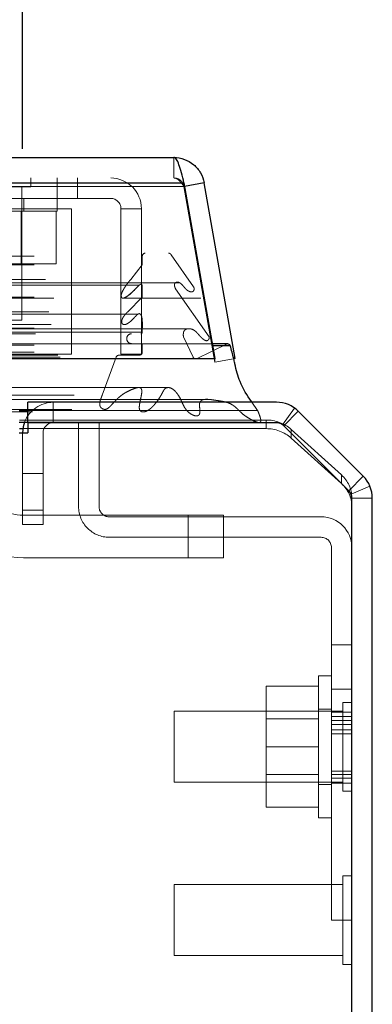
# Model space of a CAD drawing. Header units: inches. Extents: x 0.2 to 10.8, y 0.2 to 8.2.
# Tile 29 of 176: x 4.8678 to 4.9298, y 1.8898 to 2.063. Entities that reach past the tile are written whole.
import ezdxf

# ---------------------------------------------------------------- set-up
doc = ezdxf.new("R2010")
doc.units = ezdxf.units.IN
doc.header["$MEASUREMENT"] = 0
doc.linetypes.add('HIDDEN', pattern=[0.07500000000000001, 0.05, -0.025])
doc.layers.add('DIMENSIONS', color=140, linetype='Continuous')
doc.styles.add('SLDTEXTSTYLE0', font='TXT', dxfattribs={"width": 0.7})
doc.dimstyles.new('SLDDIMSTYLE0', dxfattribs={"dimtxt": 0.0849609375, "dimasz": 0.13, "dimexe": 0, "dimexo": 0.0625, "dimgap": 0.021240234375, "dimtad": 0, "dimtih": 1, "dimtoh": 1, "dimlfac": 20, "dimrnd": 1e-09, "dimzin": 12, "dimdsep": 46, "dimtxsty": 'SLDTEXTSTYLE0', "dimsah": 1, "dimcen": 0.09, "dimadec": 0, "dimazin": 3, "dimtfac": 1, "dimtofl": 0, "dimtmove": 0, "dimatfit": 3, "dimfxl": 0, "dimfrac": 2, "dimtolj": 1, "dimtzin": 12, "dimarcsym": 0})

# ---------------------------------------------------------------- blocks, each defined once
blk = doc.blocks.new('_D_28')
at = {"layer": 'DIMENSIONS'}
for p, q in [((3.191375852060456, 2.040345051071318), (3.191375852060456, 2.369046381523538)), ((4.868275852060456, 2.040345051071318), (4.868275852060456, 2.369046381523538)), ((3.191375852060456, 2.244046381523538), (3.735353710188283, 2.244046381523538)), ((3.850485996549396, 2.244046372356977), (3.821955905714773, 2.244046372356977)), ((3.821955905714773, 2.244046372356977), (3.821955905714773, 2.109015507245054)), ((4.173634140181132, 2.244046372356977), (4.202164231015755, 2.244046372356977)), ((4.202164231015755, 2.244046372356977), (4.202164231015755, 2.109015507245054)), ((4.868275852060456, 2.244046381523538), (4.288766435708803, 2.244046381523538)), ((3.821955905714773, 2.109015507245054), (3.850485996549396, 2.109015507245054)), ((4.202164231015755, 2.109015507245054), (4.173634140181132, 2.109015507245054))]:
    blk.add_line(p, q, dxfattribs=at)
for points in [[(3.191375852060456, 2.244046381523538), (3.321375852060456, 2.224046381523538), (3.321375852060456, 2.264046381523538)], [(4.868275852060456, 2.244046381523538), (4.738275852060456, 2.264046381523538), (4.738275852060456, 2.224046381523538)]]:
    blk.add_solid(points, dxfattribs=at)
at = {"layer": 'DIMENSIONS', "char_height": 0.08333333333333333, "attachment_point": 1, "style": 'SLDTEXTSTYLE0'}
for s, insert in [('33.54', (3.850485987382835, 2.370488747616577)), ('851.9', (3.850485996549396, 2.216437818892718))]:
    blk.add_mtext(s, dxfattribs=dict(at, insert=insert))

msp = doc.modelspace()

# ---------------------------------------------------------------- linework, layer by layer
at = {"color": 7, "linetype": 'Continuous', "lineweight": 25}
for p, q in [((3.164732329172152, 2.038801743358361), (4.894911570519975, 2.038801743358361)), ((3.162965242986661, 2.034339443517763), (4.896678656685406, 2.034339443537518)), ((4.896678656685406, 2.034339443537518), (4.902129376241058, 2.003426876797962)), ((4.90022953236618, 2.034339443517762), (4.896785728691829, 2.033732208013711)), ((4.905680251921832, 2.003426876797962), (4.90022953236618, 2.034339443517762)), ((4.904373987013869, 2.006012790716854), (4.90167340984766, 2.006012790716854)), ((4.90172732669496, 2.005707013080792), (4.904834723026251, 2.005707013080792)), ((3.157514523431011, 2.003426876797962), (4.902129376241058, 2.003426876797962)), ((4.902129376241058, 2.003426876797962), (4.902129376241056, 2.003382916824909)), ((4.869175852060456, 1.99214505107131), (4.869175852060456, 1.99574505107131)), ((4.912980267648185, 1.99574505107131), (4.869175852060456, 1.99574505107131)), ((4.867680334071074, 1.994315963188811), (4.869175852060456, 1.994315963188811)), ((4.928244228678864, 1.982717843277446), (4.916798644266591, 1.994163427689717)), ((4.867680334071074, 1.992254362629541), (4.869175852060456, 1.992254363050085)), ((4.869180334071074, 1.99214505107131), (4.869175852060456, 1.99214505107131)), ((4.869180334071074, 1.99214505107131), (4.869180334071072, 1.99034505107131)), ((4.912982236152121, 1.99214505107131), (4.869180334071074, 1.99214505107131)), ((4.867680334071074, 1.99034505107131), (4.869180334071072, 1.99034505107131)), ((4.867725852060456, 1.991105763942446), (4.868329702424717, 1.991105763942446)), ((4.925699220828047, 1.980172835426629), (4.914253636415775, 1.9916184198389)), ((4.926225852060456, 1.39934505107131), (4.926225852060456, 1.978901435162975)), ((4.929825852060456, 1.39934505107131), (4.929825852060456, 1.978899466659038))]:
    msp.add_line(p, q, dxfattribs=at)
at = {"color": 7, "linetype": 'HIDDEN', "lineweight": 18}
for p, q in [((4.894911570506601, 2.035201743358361), (4.894911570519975, 2.038801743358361)), ((4.896678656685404, 2.034339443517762), (3.16296524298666, 2.034339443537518)), ((3.16296524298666, 2.033714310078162), (4.896678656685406, 2.033714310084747)), ((4.896678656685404, 2.033714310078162), (3.16296524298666, 2.033714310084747)), ((3.164732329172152, 2.035201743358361), (4.894911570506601, 2.035201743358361)), ((4.854067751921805, 2.033639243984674), (4.869692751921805, 2.033639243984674)), ((4.868130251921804, 2.010201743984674), (4.868130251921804, 2.033639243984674)), ((4.869692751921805, 2.033639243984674), (4.869692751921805, 2.035201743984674)), ((4.87438025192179, 2.031601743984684), (4.87438025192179, 2.035201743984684)), ((4.877930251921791, 2.031601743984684), (4.877930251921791, 2.035201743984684)), ((4.896678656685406, 2.034339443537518), (4.896678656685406, 2.033714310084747)), ((4.896678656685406, 2.033714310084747), (4.902129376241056, 2.002801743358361)), ((4.896785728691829, 2.033732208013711), (4.896684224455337, 2.033714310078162)), ((4.902134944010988, 2.002801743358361), (4.896684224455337, 2.033714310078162)), ((4.877930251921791, 2.031601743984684), (4.850963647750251, 2.031601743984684)), ((4.868505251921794, 2.029351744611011), (4.868505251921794, 2.03160174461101)), ((4.874380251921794, 2.029351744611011), (4.874380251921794, 2.03160174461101)), ((4.883780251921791, 2.031601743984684), (4.877930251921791, 2.031601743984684)), ((4.849380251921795, 2.029351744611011), (4.874380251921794, 2.029351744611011)), ((4.876863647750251, 2.029801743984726), (4.850963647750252, 2.029801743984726)), ((4.868029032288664, 2.029351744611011), (4.868029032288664, 2.020101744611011)), ((4.874177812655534, 2.02935174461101), (4.874177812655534, 2.020101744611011)), ((4.876863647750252, 2.004201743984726), (4.876863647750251, 2.029801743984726)), ((4.889180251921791, 2.029801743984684), (4.885580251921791, 2.029801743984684)), ((4.88558025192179, 2.004201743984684), (4.885580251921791, 2.029801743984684)), ((4.88918025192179, 2.004201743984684), (4.889180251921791, 2.029801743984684)), ((3.165231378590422, 2.021709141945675), (4.894412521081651, 2.021709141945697)), ((3.165669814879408, 2.021968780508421), (4.893974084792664, 2.021968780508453)), ((3.170300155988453, 2.021468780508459), (4.889343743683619, 2.021468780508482)), ((3.170300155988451, 2.021468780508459), (4.889343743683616, 2.021468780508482)), ((4.889343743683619, 2.021468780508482), (4.889343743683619, 2.019949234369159)), ((4.898375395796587, 2.016049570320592), (4.894412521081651, 2.021709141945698)), ((3.170300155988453, 2.019949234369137), (4.889343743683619, 2.019949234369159)), ((4.855731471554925, 2.020101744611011), (4.868029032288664, 2.020101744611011)), ((4.868029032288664, 2.020101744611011), (4.874177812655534, 2.020101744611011)), ((4.889343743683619, 2.019949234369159), (4.887324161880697, 2.01736428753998)), ((4.895954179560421, 2.016750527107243), (3.16368902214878, 2.016750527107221)), ((3.170300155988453, 2.016328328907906), (4.889343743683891, 2.016328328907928)), ((4.888784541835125, 2.016332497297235), (3.170851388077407, 2.016332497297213)), ((3.172319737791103, 2.017364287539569), (4.887324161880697, 2.017364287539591)), ((4.888792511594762, 2.016332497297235), (4.888784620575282, 2.016332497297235)), ((4.889343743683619, 2.016328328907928), (4.889343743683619, 2.01426132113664)), ((4.895954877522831, 2.016750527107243), (4.895954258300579, 2.016750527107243)), ((3.161268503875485, 2.016049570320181), (4.898375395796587, 2.016049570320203)), ((3.161735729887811, 2.015174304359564), (4.897902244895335, 2.015174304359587)), ((3.164449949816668, 2.015698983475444), (4.895193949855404, 2.015698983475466)), ((4.901113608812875, 2.007244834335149), (4.895193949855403, 2.015698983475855)), ((4.897902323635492, 2.015174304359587), (4.897908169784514, 2.015174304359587)), ((3.170300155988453, 2.014261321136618), (4.889343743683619, 2.01426132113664)), ((3.17375908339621, 2.014070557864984), (4.885879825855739, 2.014070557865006)), ((4.885879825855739, 2.014070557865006), (4.899658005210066, 2.014070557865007)), ((4.889343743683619, 2.01426132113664), (4.886766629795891, 2.011666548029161)), ((4.888600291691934, 2.011261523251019), (3.171043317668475, 2.011261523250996)), ((3.172877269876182, 2.011666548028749), (4.886766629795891, 2.011666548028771)), ((3.172877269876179, 2.011666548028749), (4.886766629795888, 2.011666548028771)), ((4.888620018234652, 2.011261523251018), (4.888600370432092, 2.011261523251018)), ((3.173303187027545, 2.009427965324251), (4.886338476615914, 2.009427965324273)), ((4.855630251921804, 2.010201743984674), (4.868130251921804, 2.010201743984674)), ((4.886338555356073, 2.009427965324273), (4.886344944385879, 2.009427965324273)), ((4.897521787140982, 2.008685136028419), (3.162121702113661, 2.008685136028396)), ((3.170300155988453, 2.008758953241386), (4.889343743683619, 2.008758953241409)), ((3.170300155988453, 2.008055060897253), (4.889343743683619, 2.008055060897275)), ((3.170550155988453, 2.007805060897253), (4.889093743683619, 2.007805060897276)), ((3.201869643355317, 2.008055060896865), (4.889343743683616, 2.008055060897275)), ((4.889343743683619, 2.008758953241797), (4.889343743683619, 2.008055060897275)), ((4.897522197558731, 2.008685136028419), (4.897521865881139, 2.008685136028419)), ((3.155489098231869, 2.00596218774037), (4.904154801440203, 2.005962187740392)), ((3.155489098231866, 2.00596218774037), (4.904154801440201, 2.005962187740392)), ((4.90167340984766, 2.006012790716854), (3.157970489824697, 2.006012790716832)), ((3.158530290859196, 2.007244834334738), (4.901113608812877, 2.00724483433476)), ((3.159321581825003, 2.006675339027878), (4.900321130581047, 2.006675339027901)), ((3.163058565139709, 2.007263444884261), (4.896585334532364, 2.007263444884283)), ((3.170550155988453, 2.006055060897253), (4.889093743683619, 2.006055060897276)), ((4.898285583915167, 2.003652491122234), (4.896585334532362, 2.007263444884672)), ((4.904154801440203, 2.005962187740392), (4.898863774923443, 2.003381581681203)), ((4.900321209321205, 2.006675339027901), (4.900322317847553, 2.006675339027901)), ((3.157916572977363, 2.005707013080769), (4.90172732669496, 2.005707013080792)), ((3.170300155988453, 2.005805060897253), (4.889343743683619, 2.005805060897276)), ((3.170300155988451, 2.005805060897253), (4.889343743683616, 2.005805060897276)), ((3.170300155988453, 2.004560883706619), (4.889343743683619, 2.004560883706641)), ((3.170300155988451, 2.004560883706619), (4.889343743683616, 2.004560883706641)), ((4.876863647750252, 2.004201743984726), (3.182813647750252, 2.004201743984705)), ((4.88558025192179, 2.004201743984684), (4.88918025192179, 2.004201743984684)), ((4.889343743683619, 2.005805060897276), (4.889343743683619, 2.004560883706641)), ((3.157514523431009, 2.002801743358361), (4.902129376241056, 2.002801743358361)), ((3.160780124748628, 2.003381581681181), (4.898863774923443, 2.003381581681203)), ((3.160905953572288, 2.003365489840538), (4.898737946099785, 2.00336548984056)), ((3.161358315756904, 2.003652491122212), (4.898285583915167, 2.003652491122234)), ((3.161358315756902, 2.003652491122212), (4.898285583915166, 2.003652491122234)), ((3.170800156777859, 2.004055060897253), (4.888843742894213, 2.004055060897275)), ((3.170800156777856, 2.004055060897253), (4.888843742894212, 2.004055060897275)), ((3.174448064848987, 2.004012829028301), (4.885195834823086, 2.004012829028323)), ((3.174448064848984, 2.004012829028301), (4.885195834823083, 2.004012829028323)), ((3.174911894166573, 2.003684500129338), (4.884732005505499, 2.00368450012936)), ((3.174911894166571, 2.003684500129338), (4.884732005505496, 2.00368450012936)), ((4.884732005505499, 2.003684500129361), (4.882277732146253, 1.996969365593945)), ((4.888843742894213, 2.004055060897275), (4.885195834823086, 2.004012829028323)), ((4.902129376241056, 2.003382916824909), (4.902129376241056, 2.002801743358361)), ((4.905680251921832, 2.003426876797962), (4.902134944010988, 2.002801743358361)), ((3.17736616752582, 1.996969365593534), (4.882277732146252, 1.996969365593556)), ((4.873675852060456, 1.99214505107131), (4.873675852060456, 1.99574505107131)), ((4.909636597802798, 1.994315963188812), (4.908623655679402, 1.99574505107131)), ((3.170027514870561, 1.994058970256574), (4.889616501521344, 1.994058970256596)), ((3.176928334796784, 1.994493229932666), (4.882701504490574, 1.994493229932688)), ((4.869175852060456, 1.994315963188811), (4.909636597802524, 1.994315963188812)), ((4.889616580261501, 1.994058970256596), (4.88961732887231, 1.994058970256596)), ((4.914032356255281, 1.991805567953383), (4.916136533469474, 1.994726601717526)), ((4.91425305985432, 1.991617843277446), (4.916798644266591, 1.994163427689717)), ((4.867725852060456, 1.992627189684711), (4.911137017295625, 1.992627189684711)), ((4.869175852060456, 1.992254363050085), (4.909531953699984, 1.992254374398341)), ((4.878125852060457, 1.97739505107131), (4.878125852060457, 1.99214505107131)), ((4.881725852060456, 1.97739505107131), (4.881725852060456, 1.99214505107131)), ((4.909539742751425, 1.992254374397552), (4.909548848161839, 1.992254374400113)), ((4.911137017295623, 1.991105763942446), (4.911137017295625, 1.992627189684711)), ((4.868275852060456, 1.99034505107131), (4.868275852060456, 1.97424505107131)), ((4.868329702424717, 1.991105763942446), (4.911137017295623, 1.991105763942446)), ((4.871875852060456, 1.97424505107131), (4.871875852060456, 1.99034505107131)), ((4.914179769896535, 1.991687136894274), (4.91425305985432, 1.991617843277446)), ((4.925698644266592, 1.980172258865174), (4.91425305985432, 1.991617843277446)), ((4.915556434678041, 1.990968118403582), (4.915556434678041, 1.989446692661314)), ((4.915556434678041, 1.990968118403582), (4.924395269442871, 1.982957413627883)), ((4.924395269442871, 1.981435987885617), (4.915556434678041, 1.989446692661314)), ((4.868275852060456, 1.98324505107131), (4.871875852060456, 1.98324505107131)), ((4.924395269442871, 1.981435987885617), (4.924395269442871, 1.982957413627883)), ((4.925698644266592, 1.980172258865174), (4.928244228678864, 1.982717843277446)), ((4.926088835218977, 1.979588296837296), (4.929414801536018, 1.98096595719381)), ((4.926225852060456, 1.978952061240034), (4.926225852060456, 1.978901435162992)), ((4.926225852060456, 1.978899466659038), (4.929825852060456, 1.978899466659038)), ((4.871875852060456, 1.97674505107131), (4.868275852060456, 1.97674505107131)), ((4.868275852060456, 1.97674505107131), (4.871875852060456, 1.97674505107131)), ((4.871875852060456, 1.97674505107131), (4.868275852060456, 1.97674505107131)), ((4.868275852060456, 1.97674505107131), (4.871875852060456, 1.97674505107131)), ((4.871875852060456, 1.97674505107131), (4.868275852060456, 1.97674505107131)), ((4.868275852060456, 1.97674505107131), (4.871875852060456, 1.97674505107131)), ((4.871875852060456, 1.97674505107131), (4.868275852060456, 1.97674505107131)), ((4.868275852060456, 1.97674505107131), (4.871875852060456, 1.97674505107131)), ((4.868436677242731, 1.975868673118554), (4.897394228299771, 1.975868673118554)), ((4.920825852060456, 1.97559505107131), (4.883525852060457, 1.97559505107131)), ((4.897394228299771, 1.975868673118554), (4.897394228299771, 1.968368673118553)), ((4.897394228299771, 1.975868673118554), (4.897394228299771, 1.968368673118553)), ((4.897394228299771, 1.975868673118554), (4.897394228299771, 1.968368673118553)), ((4.897394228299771, 1.975868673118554), (4.903644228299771, 1.975868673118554)), ((4.897394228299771, 1.975868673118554), (4.897394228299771, 1.968368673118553)), ((4.897394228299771, 1.975868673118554), (4.897394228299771, 1.968368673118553)), ((4.897394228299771, 1.975868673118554), (4.897394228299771, 1.968368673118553)), ((4.903644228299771, 1.975868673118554), (4.903644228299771, 1.968368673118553)), ((4.868275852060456, 1.97424505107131), (4.871875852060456, 1.97424505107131)), ((4.920825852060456, 1.97199505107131), (4.883525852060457, 1.97199505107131)), ((4.922625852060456, 1.93742005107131), (4.922625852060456, 1.97019505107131)), ((4.897394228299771, 1.968368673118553), (4.868436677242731, 1.968368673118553)), ((4.903644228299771, 1.968368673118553), (4.897394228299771, 1.968368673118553)), ((4.926225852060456, 1.95308255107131), (4.922625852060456, 1.95308255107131)), ((4.920375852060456, 1.92264505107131), (4.920375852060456, 1.94764505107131)), ((4.922625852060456, 1.94764505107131), (4.920375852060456, 1.94764505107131)), ((4.920375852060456, 1.94579505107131), (4.911125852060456, 1.94579505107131)), ((4.911125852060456, 1.94579505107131), (4.911125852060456, 1.93514505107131)), ((4.926225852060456, 1.94527005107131), (4.922625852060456, 1.94527005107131)), ((4.926225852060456, 1.94527005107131), (4.922625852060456, 1.94527005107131)), ((4.926225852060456, 1.94527005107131), (4.922625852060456, 1.94527005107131)), ((4.926225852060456, 1.94527005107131), (4.922625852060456, 1.94527005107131)), ((4.926225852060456, 1.94527005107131), (4.922625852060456, 1.94527005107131)), ((4.926225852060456, 1.94527005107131), (4.922625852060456, 1.94527005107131)), ((4.926225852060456, 1.94527005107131), (4.922625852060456, 1.94527005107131)), ((4.926225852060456, 1.94527005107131), (4.922625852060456, 1.94527005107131)), ((4.926225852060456, 1.94527005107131), (4.922625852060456, 1.94527005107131)), ((4.926225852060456, 1.94527005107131), (4.922625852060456, 1.94527005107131)), ((4.926225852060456, 1.94527005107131), (4.922625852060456, 1.94527005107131)), ((4.926225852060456, 1.94527005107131), (4.922625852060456, 1.94527005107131)), ((4.926225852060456, 1.94527005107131), (4.922625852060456, 1.94527005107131)), ((4.926225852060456, 1.94527005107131), (4.922625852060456, 1.94527005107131)), ((4.926225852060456, 1.94527005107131), (4.922625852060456, 1.94527005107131)), ((4.926225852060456, 1.94527005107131), (4.922625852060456, 1.94527005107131)), ((4.922625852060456, 1.94177005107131), (4.920375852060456, 1.94177005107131)), ((4.924663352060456, 1.94295755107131), (4.924663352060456, 1.93514505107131)), ((4.926225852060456, 1.94295755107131), (4.924663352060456, 1.94295755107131)), ((4.894975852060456, 1.94139505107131), (4.894975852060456, 1.93514505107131)), ((4.924663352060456, 1.94139505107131), (4.894975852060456, 1.94139505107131)), ((4.920375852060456, 1.94004255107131), (4.911125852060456, 1.94004255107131)), ((4.926225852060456, 1.941217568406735), (4.922625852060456, 1.941217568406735)), ((4.926225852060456, 1.940446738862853), (4.922625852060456, 1.940446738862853)), ((4.926225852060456, 1.939766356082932), (4.922625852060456, 1.939766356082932)), ((4.926225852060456, 1.939074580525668), (4.922625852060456, 1.939074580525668)), ((4.926225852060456, 1.938104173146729), (4.922625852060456, 1.938104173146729)), ((4.926225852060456, 1.938104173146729), (4.922625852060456, 1.938104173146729)), ((4.922625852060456, 1.93742005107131), (4.926225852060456, 1.93742005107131)), ((4.922625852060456, 1.93742005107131), (4.922625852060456, 1.90464505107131)), ((4.894975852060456, 1.93514505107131), (4.894975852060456, 1.92889505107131)), ((4.920375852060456, 1.93514505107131), (4.911125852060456, 1.93514505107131)), ((4.911125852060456, 1.93514505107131), (4.911125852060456, 1.92449505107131)), ((4.924663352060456, 1.93514505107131), (4.924663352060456, 1.92733255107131)), ((4.911125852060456, 1.93024755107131), (4.920375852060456, 1.93024755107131)), ((4.926225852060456, 1.93083092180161), (4.922625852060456, 1.93083092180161)), ((4.926225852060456, 1.930273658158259), (4.922625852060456, 1.930273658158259)), ((4.922625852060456, 1.929620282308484), (4.926225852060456, 1.929620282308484)), ((4.894975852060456, 1.92889505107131), (4.924663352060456, 1.92889505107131)), ((4.920375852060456, 1.92852005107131), (4.922625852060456, 1.92852005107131)), ((4.922625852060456, 1.928716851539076), (4.926225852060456, 1.928716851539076)), ((4.924663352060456, 1.92733255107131), (4.926225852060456, 1.92733255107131)), ((4.920375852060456, 1.92449505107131), (4.911125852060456, 1.92449505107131)), ((4.920375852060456, 1.92264505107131), (4.922625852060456, 1.92264505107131)), ((4.924663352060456, 1.91245755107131), (4.924663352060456, 1.90464505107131)), ((4.926225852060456, 1.91245755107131), (4.924663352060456, 1.91245755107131)), ((4.894975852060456, 1.91089505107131), (4.894975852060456, 1.90464505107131)), ((4.924663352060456, 1.91089505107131), (4.894975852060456, 1.91089505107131)), ((4.894975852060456, 1.90464505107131), (4.894975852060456, 1.89839505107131)), ((4.926225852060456, 1.90464505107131), (4.922625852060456, 1.90464505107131)), ((4.924663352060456, 1.90464505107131), (4.924663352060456, 1.89683255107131)), ((4.894975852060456, 1.89839505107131), (4.924663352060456, 1.89839505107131)), ((4.924663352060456, 1.89683255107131), (4.926225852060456, 1.89683255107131))]:
    msp.add_line(p, q, dxfattribs=at)
at = {"color": 7, "linetype": 'HIDDEN', "lineweight": 18, "flags": 128}
for points in [[(4.893973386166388, 1.998330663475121), (4.043737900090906, 1.998330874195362), (3.165675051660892, 1.998330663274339)], [(4.888711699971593, 1.998341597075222), (4.043737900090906, 1.998341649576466), (3.170932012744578, 1.998341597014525)], [(4.901493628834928, 1.996206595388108), (3.993261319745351, 1.996206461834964), (3.158146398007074, 1.996206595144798)], [(4.901492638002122, 1.996206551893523), (4.100998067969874, 1.996204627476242), (3.158147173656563, 1.996206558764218)], [(3.176943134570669, 1.994493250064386), (4.015903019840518, 1.994493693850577), (4.882716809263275, 1.994493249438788)], [(3.161072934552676, 1.993388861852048), (4.015896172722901, 1.99338839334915), (4.898576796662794, 1.993388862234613)]]:
    msp.add_lwpolyline(points, dxfattribs=at)
at = {"color": 7, "linetype": 'Continuous', "lineweight": 25, "flags": 128}
msp.add_lwpolyline([(4.868625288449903, 1.992256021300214), (4.868379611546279, 1.991398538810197), (4.868275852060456, 1.99034505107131)], dxfattribs=at)
at = {"color": 7, "linetype": 'HIDDEN', "lineweight": 18}
for centre, radius, start, end in [((4.883780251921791, 2.029801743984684), 0.005399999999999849, 0, 90), ((4.883780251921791, 2.029801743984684), 0.001800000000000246, 0, 90), ((4.889843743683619, 2.021468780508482), 0.0004999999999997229, 90, 180), ((4.893974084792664, 2.021468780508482), 0.0005000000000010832, 28.73262472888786, 90), ((4.887468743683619, 2.006930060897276), 0.0008750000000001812, 90, 270.0000000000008), ((4.889093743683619, 2.008055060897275), 0.0002500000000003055, 270.0000000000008, 0), ((4.889093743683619, 2.005805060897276), 0.0002500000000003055, 0, 90), ((4.904373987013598, 2.005512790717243), 0.0005000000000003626, 89.9999999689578, 115.9999999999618), ((4.888837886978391, 2.004560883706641), 0.0005058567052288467, 270.6632841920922, 0), ((4.885201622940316, 2.003512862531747), 0.0005000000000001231, 90.66328419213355, 159.9234572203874), ((4.898737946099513, 2.003865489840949), 0.0005000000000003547, 205.2138142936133, 284.5756249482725), ((4.873675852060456, 1.99034505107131), 0.005400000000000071, 90, 159.2749754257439), ((4.873675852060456, 1.99034505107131), 0.001800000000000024, 90, 180), ((4.911185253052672, 1.986039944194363), 0.00658742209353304, 48.42768291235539, 90.41954651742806), ((4.912980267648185, 1.99034505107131), 0.001800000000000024, 67.443476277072, 90), ((4.911185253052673, 1.984518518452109), 0.006587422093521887, 48.42768291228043, 90.41954651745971), ((4.920812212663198, 1.978898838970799), 0.005413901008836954, 0.5632649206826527, 48.56076874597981), ((4.868436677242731, 1.983368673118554), 0.00749999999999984, 202.0193813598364, 270.0000000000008), ((4.920812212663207, 1.977377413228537), 0.005413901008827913, 0.5632649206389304, 48.56076874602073), ((4.868436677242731, 1.983368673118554), 0.01500000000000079, 202.0193813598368, 270.0000000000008), ((4.883525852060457, 1.97739505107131), 0.005400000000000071, 180, 270.0000000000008), ((4.883525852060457, 1.97739505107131), 0.001800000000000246, 180, 270.0000000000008), ((4.920825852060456, 1.97019505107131), 0.005399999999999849, 0, 90), ((4.920825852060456, 1.97019505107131), 0.001800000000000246, 0, 90)]:
    msp.add_arc(centre, radius, start, end, dxfattribs=at)
at = {"color": 7, "linetype": 'Continuous', "lineweight": 25}
for centre, radius, start, end in [((4.904373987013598, 2.005512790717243), 0.0004999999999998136, 22.85776038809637, 89.9999999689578), ((4.912980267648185, 1.99034505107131), 0.005400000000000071, 45.00000000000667, 90), ((4.912982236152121, 1.990347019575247), 0.001798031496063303, 45, 90), ((4.924425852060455, 1.978899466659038), 0.005400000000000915, 0, 44.999999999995), ((4.924427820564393, 1.978901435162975), 0.001798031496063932, 0, 44.99999999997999)]:
    msp.add_arc(centre, radius, start, end, dxfattribs=at)
for points, knots in [([(4.896678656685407, 2.034339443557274), (4.896531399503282, 2.034958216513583), (4.896384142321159, 2.035557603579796), (4.896089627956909, 2.036645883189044), (4.895942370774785, 2.037134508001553), (4.895647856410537, 2.037942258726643), (4.895500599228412, 2.038261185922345), (4.895206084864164, 2.038690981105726), (4.895058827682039, 2.038801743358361), (4.894911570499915, 2.038801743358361)], [0, 0, 0, 0, 0.25, 0.25, 0.5, 0.5, 0.75, 0.75, 1, 1, 1, 1]), ([(4.894911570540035, 2.038801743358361), (4.895539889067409, 2.038801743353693), (4.896168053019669, 2.038690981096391), (4.897348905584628, 2.038261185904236), (4.897901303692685, 2.03794225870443), (4.898863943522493, 2.037134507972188), (4.89927394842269, 2.036645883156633), (4.899902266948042, 2.035557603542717), (4.900120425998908, 2.034958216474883), (4.900229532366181, 2.034339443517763)], [0, 0, 0, 0, 0.25, 0.25, 0.5, 0.5, 0.75, 0.75, 1, 1, 1, 1]), ([(4.908623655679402, 1.99574505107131), (4.908593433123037, 1.995787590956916), (4.907812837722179, 1.996886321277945), (4.906580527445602, 1.998960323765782), (4.905806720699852, 2.001434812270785), (4.905589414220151, 2.002850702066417), (4.905298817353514, 2.003924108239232), (4.905030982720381, 2.004953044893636), (4.904834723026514, 2.005707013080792)], [0, 0, 0, 0, 0.01582695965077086, 0.4087824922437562, 0.7013418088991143, 0.7114501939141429, 0.7885609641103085, 1, 1, 1, 1])]:
    msp.add_open_spline(points, degree=3, knots=knots, dxfattribs=at)
at = {"color": 7, "linetype": 'HIDDEN', "lineweight": 18}
for points, knots in [([(4.894911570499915, 2.035201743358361), (4.894953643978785, 2.035200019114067), (4.895037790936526, 2.035196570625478), (4.895164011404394, 2.035168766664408), (4.895290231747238, 2.035124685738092), (4.895416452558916, 2.035063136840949), (4.895542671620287, 2.034985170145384), (4.895668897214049, 2.034891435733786), (4.895826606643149, 2.034755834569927), (4.896016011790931, 2.034564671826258), (4.896236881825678, 2.034306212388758), (4.896457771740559, 2.034020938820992), (4.896605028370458, 2.033816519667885), (4.896678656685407, 2.033714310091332)], [0, 0, 0, 0, 0.07144899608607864, 0.1428979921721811, 0.2143469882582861, 0.2857959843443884, 0.3572449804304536, 0.4286939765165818, 0.5001429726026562, 0.6251072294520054, 0.7500714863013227, 0.8750357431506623, 1, 1, 1, 1]), ([(4.896684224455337, 2.033714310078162), (4.89667213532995, 2.033772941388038), (4.896647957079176, 2.033890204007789), (4.896589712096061, 2.034060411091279), (4.896516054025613, 2.03422429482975), (4.896426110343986, 2.034379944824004), (4.896321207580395, 2.034525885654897), (4.896202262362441, 2.034660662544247), (4.89603763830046, 2.03481339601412), (4.89581613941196, 2.034968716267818), (4.895530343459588, 2.035101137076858), (4.895225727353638, 2.035185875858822), (4.895016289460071, 2.035196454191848), (4.894911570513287, 2.035201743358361)], [0, 0, 0, 0, 0.07144899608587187, 0.1428979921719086, 0.214346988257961, 0.2857959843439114, 0.3572449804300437, 0.428693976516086, 0.5001429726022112, 0.6251072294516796, 0.7500714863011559, 0.8750357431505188, 1, 1, 1, 1]), ([(4.88732416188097, 2.017364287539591), (4.887264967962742, 2.01730069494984), (4.887146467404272, 2.017173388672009), (4.886975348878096, 2.016967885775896), (4.886808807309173, 2.016755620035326), (4.886647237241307, 2.016538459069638), (4.886490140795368, 2.016319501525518), (4.886337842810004, 2.016096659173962), (4.886190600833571, 2.015867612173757), (4.886031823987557, 2.015604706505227), (4.885875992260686, 2.015320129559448), (4.885744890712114, 2.015025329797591), (4.885661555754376, 2.014770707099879), (4.88562318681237, 2.014559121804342), (4.885634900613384, 2.014385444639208), (4.885675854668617, 2.014236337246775), (4.885752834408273, 2.014122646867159), (4.885869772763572, 2.014060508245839), (4.886013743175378, 2.014063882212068), (4.886158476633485, 2.014111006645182), (4.886404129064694, 2.014218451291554), (4.886772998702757, 2.014460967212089), (4.887285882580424, 2.014884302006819), (4.887774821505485, 2.015333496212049), (4.888214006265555, 2.0157649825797), (4.888532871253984, 2.016081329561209), (4.888774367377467, 2.016333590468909), (4.888943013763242, 2.016461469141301), (4.889068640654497, 2.01652494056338), (4.889177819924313, 2.016519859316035), (4.889255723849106, 2.016457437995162), (4.889310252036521, 2.016392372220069), (4.889334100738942, 2.016346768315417), (4.889343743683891, 2.016328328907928)], [0, 0, 0, 0, 0.03128962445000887, 0.0626388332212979, 0.09399002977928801, 0.125251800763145, 0.1563441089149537, 0.1873161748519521, 0.2182554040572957, 0.2492251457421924, 0.2907698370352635, 0.3255556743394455, 0.3533724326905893, 0.3741592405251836, 0.389516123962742, 0.4048457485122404, 0.4200318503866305, 0.436355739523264, 0.4579399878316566, 0.4789056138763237, 0.4992258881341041, 0.5663369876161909, 0.6499042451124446, 0.7496387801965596, 0.8123354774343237, 0.8749457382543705, 0.914879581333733, 0.9375160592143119, 0.9563103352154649, 0.971067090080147, 0.9834351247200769, 0.9933021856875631, 1, 1, 1, 1]), ([(4.888792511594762, 2.016319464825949), (4.888722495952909, 2.016263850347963), (4.888643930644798, 2.016201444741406), (4.888516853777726, 2.016061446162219), (4.887778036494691, 2.015345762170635), (4.887014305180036, 2.014449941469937), (4.886164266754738, 2.014119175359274), (4.886093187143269, 2.014091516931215)], [0, 0, 0, 0, 0.07617454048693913, 0.08547627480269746, 0.1568258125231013, 0.9294943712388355, 1, 1, 1, 1]), ([(4.895193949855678, 2.015698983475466), (4.895163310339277, 2.01576981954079), (4.895107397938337, 2.015899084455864), (4.895040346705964, 2.016082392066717), (4.895000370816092, 2.016232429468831), (4.894971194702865, 2.016378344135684), (4.895007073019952, 2.01655359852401), (4.895120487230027, 2.016728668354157), (4.895295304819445, 2.01685711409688), (4.895512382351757, 2.016911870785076), (4.895716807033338, 2.016875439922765), (4.895887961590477, 2.016795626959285), (4.89602873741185, 2.016702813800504), (4.896141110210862, 2.016614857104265), (4.896291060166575, 2.016480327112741), (4.896480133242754, 2.016277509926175), (4.896718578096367, 2.016001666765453), (4.896922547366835, 2.015751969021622), (4.897132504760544, 2.01553970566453), (4.897369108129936, 2.015364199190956), (4.897653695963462, 2.01522232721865), (4.897962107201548, 2.01514835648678), (4.898209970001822, 2.015190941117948), (4.898357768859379, 2.015332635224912), (4.898414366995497, 2.015436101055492), (4.898449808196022, 2.015555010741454), (4.898463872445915, 2.01568328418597), (4.89845654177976, 2.015813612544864), (4.898429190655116, 2.015941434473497), (4.898393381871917, 2.016013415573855), (4.898375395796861, 2.016049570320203)], [0, 0, 0, 0, 0.03553125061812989, 0.06483906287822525, 0.08804888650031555, 0.1035037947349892, 0.1281658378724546, 0.1604145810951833, 0.2020166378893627, 0.2491996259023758, 0.2900851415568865, 0.3262651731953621, 0.3574294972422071, 0.3829550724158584, 0.4025100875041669, 0.4637012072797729, 0.525104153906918, 0.5856696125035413, 0.628615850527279, 0.6819784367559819, 0.7451102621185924, 0.8081071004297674, 0.8717449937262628, 0.8899833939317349, 0.9079898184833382, 0.9261390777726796, 0.9444837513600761, 0.9629211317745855, 0.9813759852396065, 1, 1, 1, 1]), ([(4.886766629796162, 2.011666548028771), (4.886657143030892, 2.011553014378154), (4.886453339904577, 2.011341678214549), (4.886188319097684, 2.011013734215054), (4.885980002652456, 2.010720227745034), (4.885829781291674, 2.010448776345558), (4.885735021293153, 2.010183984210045), (4.885701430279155, 2.009934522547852), (4.885727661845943, 2.009699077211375), (4.885823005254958, 2.009546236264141), (4.885939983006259, 2.00946707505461), (4.886091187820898, 2.009412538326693), (4.886292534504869, 2.009404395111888), (4.886535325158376, 2.009483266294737), (4.886804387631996, 2.009627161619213), (4.887102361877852, 2.009830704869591), (4.88742370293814, 2.010111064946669), (4.887782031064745, 2.010467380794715), (4.888127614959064, 2.010851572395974), (4.888434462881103, 2.011148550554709), (4.888637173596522, 2.01129542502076), (4.888783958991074, 2.011346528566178), (4.88891686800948, 2.011325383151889), (4.889046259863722, 2.011232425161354), (4.889144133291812, 2.011066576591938), (4.889213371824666, 2.010878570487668), (4.889264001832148, 2.010695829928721), (4.889290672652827, 2.01054513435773), (4.889302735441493, 2.010441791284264), (4.889308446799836, 2.010387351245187), (4.889311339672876, 2.010358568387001), (4.889312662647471, 2.010345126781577), (4.889313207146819, 2.010339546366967), (4.889313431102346, 2.01033725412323), (4.88931360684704, 2.010335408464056), (4.889314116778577, 2.010330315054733), (4.889314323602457, 2.010337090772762), (4.889314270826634, 2.010333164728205), (4.889314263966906, 2.010332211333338), (4.889314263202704, 2.010332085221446), (4.889314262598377, 2.01033196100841), (4.889314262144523, 2.010331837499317), (4.889314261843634, 2.010331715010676), (4.889314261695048, 2.010331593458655), (4.889314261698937, 2.010331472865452), (4.889314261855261, 2.010331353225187), (4.889314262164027, 2.010331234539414), (4.889314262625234, 2.01033111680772), (4.88931426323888, 2.010331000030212), (4.88931426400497, 2.010330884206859), (4.889314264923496, 2.010330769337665), (4.889314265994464, 2.01033065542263), (4.889314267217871, 2.010330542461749), (4.889314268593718, 2.010330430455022), (4.889314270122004, 2.010330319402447), (4.889314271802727, 2.010330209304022), (4.889314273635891, 2.010330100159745), (4.889314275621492, 2.010329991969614), (4.889314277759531, 2.010329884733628), (4.889314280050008, 2.010329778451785), (4.889314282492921, 2.010329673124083), (4.889314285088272, 2.010329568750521), (4.88931428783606, 2.010329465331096), (4.889314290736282, 2.010329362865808), (4.889314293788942, 2.010329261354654), (4.889314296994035, 2.010329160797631), (4.889314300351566, 2.010329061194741), (4.889314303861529, 2.010328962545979), (4.889314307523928, 2.010328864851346), (4.88931431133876, 2.010328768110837), (4.889314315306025, 2.010328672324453), (4.889314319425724, 2.010328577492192), (4.889314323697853, 2.010328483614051), (4.889314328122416, 2.01032839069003), (4.88931433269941, 2.010328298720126), (4.889314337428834, 2.010328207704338), (4.889314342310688, 2.010328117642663), (4.889314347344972, 2.010328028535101), (4.889314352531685, 2.01032794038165), (4.889314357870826, 2.010327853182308), (4.889314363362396, 2.010327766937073), (4.889314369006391, 2.010327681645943), (4.889314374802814, 2.010327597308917), (4.889314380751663, 2.010327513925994), (4.889314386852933, 2.010327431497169), (4.889314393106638, 2.010327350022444), (4.889314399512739, 2.010327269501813), (4.889314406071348, 2.010327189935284), (4.889314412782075, 2.010327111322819), (4.889314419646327, 2.010327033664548), (4.889314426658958, 2.010326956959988), (4.889314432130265, 2.010326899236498), (4.889314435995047, 2.01032685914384), (4.88931443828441, 2.0103268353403), (4.889314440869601, 2.010326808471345), (4.889314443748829, 2.010326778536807), (4.88931444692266, 2.01032674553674), (4.889314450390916, 2.010326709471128), (4.889314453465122, 2.010326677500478), (4.889314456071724, 2.010326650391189), (4.889314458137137, 2.010326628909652), (4.889314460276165, 2.010326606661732), (4.889314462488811, 2.010326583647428), (4.889314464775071, 2.01032655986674), (4.88931446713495, 2.01032653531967), (4.889314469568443, 2.010326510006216), (4.889314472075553, 2.010326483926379), (4.88931447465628, 2.010326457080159), (4.889314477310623, 2.010326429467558), (4.889314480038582, 2.010326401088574), (4.889314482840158, 2.010326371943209), (4.889314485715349, 2.010326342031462), (4.889314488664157, 2.010326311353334), (4.889314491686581, 2.010326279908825), (4.889314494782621, 2.010326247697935), (4.889314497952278, 2.010326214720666), (4.889314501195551, 2.010326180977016), (4.88931450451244, 2.010326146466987), (4.889314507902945, 2.010326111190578), (4.889314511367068, 2.010326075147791), (4.889314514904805, 2.010326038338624), (4.88931451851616, 2.01032600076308), (4.88931452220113, 2.010325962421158), (4.889314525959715, 2.010325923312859), (4.889314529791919, 2.010325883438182), (4.889314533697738, 2.010325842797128), (4.889314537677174, 2.010325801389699), (4.889314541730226, 2.010325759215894), (4.889314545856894, 2.010325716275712), (4.889314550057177, 2.010325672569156), (4.889314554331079, 2.010325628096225), (4.889314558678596, 2.01032558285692), (4.889314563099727, 2.010325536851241), (4.889314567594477, 2.010325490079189), (4.889314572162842, 2.010325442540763), (4.889314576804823, 2.010325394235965), (4.889314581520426, 2.010325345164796), (4.88931458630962, 2.010325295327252), (4.889314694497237, 2.01032416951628), (4.889315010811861, 2.010320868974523), (4.88931574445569, 2.010313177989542), (4.889317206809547, 2.010297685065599), (4.889320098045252, 2.010266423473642), (4.889325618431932, 2.010204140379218), (4.889335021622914, 2.010089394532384), (4.889348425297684, 2.009878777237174), (4.889354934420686, 2.009572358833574), (4.889356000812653, 2.009181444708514), (4.889347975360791, 2.008904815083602), (4.889343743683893, 2.008758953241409)], [0, 0, 0, 0, 0.05511511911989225, 0.1025935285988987, 0.142308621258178, 0.1748045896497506, 0.2010286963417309, 0.2255254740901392, 0.2469189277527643, 0.2665083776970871, 0.2813235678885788, 0.2988818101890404, 0.3292506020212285, 0.3622463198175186, 0.3988484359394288, 0.4453695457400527, 0.4963156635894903, 0.5515760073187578, 0.6233121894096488, 0.6730463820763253, 0.7014058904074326, 0.7175088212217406, 0.7337379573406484, 0.7540318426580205, 0.7754405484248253, 0.7952723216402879, 0.8142597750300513, 0.8310083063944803, 0.8396756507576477, 0.844351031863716, 0.8467922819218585, 0.8480345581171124, 0.8482190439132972, 0.8484276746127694, 0.8486604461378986, 0.8489227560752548, 0.8491806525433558, 0.8494374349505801, 0.8494495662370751, 0.8494616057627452, 0.8494735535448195, 0.849485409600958, 0.8494971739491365, 0.8495088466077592, 0.8495204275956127, 0.8495319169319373, 0.8495433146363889, 0.8495546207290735, 0.8495658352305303, 0.8495769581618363, 0.8495879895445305, 0.8495989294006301, 0.8496097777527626, 0.8496205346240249, 0.8496312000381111, 0.8496417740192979, 0.8496522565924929, 0.8496626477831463, 0.8496729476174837, 0.8496831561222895, 0.8496932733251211, 0.8497032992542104, 0.8497132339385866, 0.8497230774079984, 0.8497328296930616, 0.8497424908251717, 0.849752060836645, 0.8497615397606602, 0.8497709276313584, 0.8497802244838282, 0.8497894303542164, 0.8497985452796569, 0.8498075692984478, 0.8498165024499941, 0.8498253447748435, 0.8498340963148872, 0.8498427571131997, 0.8498513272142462, 0.8498598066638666, 0.8498681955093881, 0.8498764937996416, 0.8498847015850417, 0.8498928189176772, 0.8499008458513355, 0.849908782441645, 0.8499166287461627, 0.8499243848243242, 0.8499320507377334, 0.8499396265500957, 0.84994711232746, 0.8499545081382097, 0.8499618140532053, 0.84996381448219, 0.8499661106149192, 0.8499687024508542, 0.8499715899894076, 0.8499747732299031, 0.8499782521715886, 0.849982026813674, 0.8499840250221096, 0.849986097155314, 0.8499882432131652, 0.8499904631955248, 0.8499927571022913, 0.8499951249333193, 0.8499975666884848, 0.8500000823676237, 0.850002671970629, 0.8500053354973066, 0.8500080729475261, 0.8500108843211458, 0.8500137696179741, 0.8500167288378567, 0.8500197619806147, 0.8500228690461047, 0.8500260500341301, 0.850029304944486, 0.8500326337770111, 0.850036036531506, 0.8500395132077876, 0.8500430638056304, 0.8500466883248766, 0.8500503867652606, 0.8500541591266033, 0.8500580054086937, 0.8500619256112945, 0.8500659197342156, 0.8500699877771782, 0.8500741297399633, 0.8500783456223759, 0.850082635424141, 0.8500869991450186, 0.8500914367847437, 0.8500959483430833, 0.8501005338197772, 0.8501051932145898, 0.8501099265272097, 0.8501147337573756, 0.8501196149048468, 0.8504357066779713, 0.8510697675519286, 0.8523447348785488, 0.8549167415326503, 0.8601065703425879, 0.8703302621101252, 0.8879963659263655, 0.9206641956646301, 0.9581676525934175, 1, 1, 1, 1]), ([(4.896585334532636, 2.007263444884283), (4.896577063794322, 2.007329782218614), (4.89656074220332, 2.007460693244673), (4.896554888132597, 2.007655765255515), (4.896562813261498, 2.007840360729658), (4.896586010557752, 2.008009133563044), (4.896624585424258, 2.008157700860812), (4.896711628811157, 2.008359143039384), (4.896967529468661, 2.008586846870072), (4.897350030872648, 2.008692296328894), (4.897793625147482, 2.008689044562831), (4.898186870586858, 2.008571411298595), (4.898508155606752, 2.008392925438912), (4.898804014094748, 2.008150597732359), (4.899072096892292, 2.007858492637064), (4.899325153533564, 2.007571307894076), (4.899514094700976, 2.007362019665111), (4.899637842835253, 2.007230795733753), (4.899824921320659, 2.007039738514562), (4.900098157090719, 2.006803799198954), (4.900438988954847, 2.006590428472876), (4.900704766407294, 2.006562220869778), (4.900853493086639, 2.006623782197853), (4.900953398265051, 2.006697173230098), (4.901018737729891, 2.00677745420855), (4.901071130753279, 2.00687329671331), (4.901107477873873, 2.006973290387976), (4.901127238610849, 2.007071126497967), (4.901131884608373, 2.007163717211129), (4.901119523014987, 2.007218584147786), (4.901113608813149, 2.00724483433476)], [0, 0, 0, 0, 0.02396969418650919, 0.04730213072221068, 0.06933542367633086, 0.08969834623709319, 0.1083290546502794, 0.1254877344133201, 0.1729465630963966, 0.2499754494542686, 0.3258696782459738, 0.3918200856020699, 0.4496868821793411, 0.4992002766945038, 0.5665081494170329, 0.6208821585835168, 0.6610785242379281, 0.6870429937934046, 0.6990243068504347, 0.777952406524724, 0.8470242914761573, 0.8845484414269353, 0.910332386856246, 0.9242266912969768, 0.9396561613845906, 0.9542467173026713, 0.9676181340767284, 0.9795711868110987, 0.9902261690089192, 1, 1, 1, 1]), ([(4.882277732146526, 1.996969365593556), (4.882221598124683, 1.996835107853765), (4.882117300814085, 1.996585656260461), (4.881990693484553, 1.996225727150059), (4.881895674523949, 1.995902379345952), (4.881843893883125, 1.995594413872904), (4.881852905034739, 1.995292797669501), (4.88191492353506, 1.995023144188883), (4.882037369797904, 1.994816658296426), (4.882232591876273, 1.994658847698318), (4.882496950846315, 1.994512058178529), (4.882873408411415, 1.994458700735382), (4.883258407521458, 1.994645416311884), (4.883583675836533, 1.994924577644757), (4.883864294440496, 1.99522139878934), (4.884143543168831, 1.99552100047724), (4.884421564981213, 1.99581700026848), (4.88469952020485, 1.996105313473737), (4.885007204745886, 1.99641502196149), (4.885385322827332, 1.996754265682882), (4.885871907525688, 1.997124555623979), (4.886477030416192, 1.99750916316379), (4.887217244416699, 1.997879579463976), (4.887907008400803, 1.998158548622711), (4.888462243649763, 1.998317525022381), (4.888790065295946, 1.998360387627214), (4.889008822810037, 1.998287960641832), (4.889136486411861, 1.998168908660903), (4.889213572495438, 1.998016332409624), (4.889243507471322, 1.997844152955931), (4.889252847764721, 1.997645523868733), (4.889242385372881, 1.997402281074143), (4.889191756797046, 1.997073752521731), (4.88910351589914, 1.996613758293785), (4.888981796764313, 1.996061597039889), (4.888867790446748, 1.995503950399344), (4.888810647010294, 1.99503409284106), (4.888805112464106, 1.994678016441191), (4.888867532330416, 1.994415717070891), (4.888974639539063, 1.994217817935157), (4.889109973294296, 1.994121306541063), (4.889261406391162, 1.994066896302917), (4.889445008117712, 1.994040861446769), (4.88975688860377, 1.994066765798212), (4.890159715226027, 1.994203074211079), (4.89062858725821, 1.994503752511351), (4.891091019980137, 1.994911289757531), (4.891556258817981, 1.995414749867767), (4.892000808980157, 1.995982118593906), (4.892423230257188, 1.996612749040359), (4.892774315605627, 1.997197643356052), (4.893022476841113, 1.997700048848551), (4.893190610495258, 1.997978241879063), (4.893314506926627, 1.99812601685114), (4.893477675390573, 1.998230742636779), (4.893719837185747, 1.99833273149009), (4.894102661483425, 1.998345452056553), (4.894549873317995, 1.998172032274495), (4.894986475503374, 1.997845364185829), (4.895397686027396, 1.997402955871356), (4.895795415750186, 1.996827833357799), (4.896086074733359, 1.996286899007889), (4.89630366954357, 1.995816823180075), (4.896460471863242, 1.995456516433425), (4.896653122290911, 1.995051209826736), (4.896900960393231, 1.994628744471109), (4.897248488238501, 1.994195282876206), (4.89773892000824, 1.993765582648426), (4.89835618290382, 1.99341691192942), (4.898902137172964, 1.993292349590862), (4.89925113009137, 1.993429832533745), (4.899371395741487, 1.993583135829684), (4.899447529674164, 1.99376879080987), (4.899490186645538, 1.99395920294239), (4.89948626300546, 1.994181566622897), (4.899469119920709, 1.994472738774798), (4.899434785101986, 1.994825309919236), (4.899409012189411, 1.995178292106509), (4.899415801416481, 1.99547192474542), (4.899455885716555, 1.995710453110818), (4.899565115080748, 1.995909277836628), (4.899738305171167, 1.996082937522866), (4.899984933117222, 1.996194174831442), (4.900269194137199, 1.996248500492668), (4.900575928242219, 1.996272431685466), (4.900882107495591, 1.996266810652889), (4.901187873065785, 1.996243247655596), (4.901494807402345, 1.996206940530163), (4.901802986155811, 1.996162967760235), (4.902112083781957, 1.996114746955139), (4.902645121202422, 1.99602952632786), (4.903348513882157, 1.995940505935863), (4.904159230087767, 1.995769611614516), (4.904849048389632, 1.995505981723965), (4.90543247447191, 1.995145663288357), (4.90594074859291, 1.994720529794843), (4.906355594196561, 1.994308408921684), (4.906696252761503, 1.993974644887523), (4.907117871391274, 1.993588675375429), (4.907686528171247, 1.993170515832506), (4.908446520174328, 1.992720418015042), (4.909070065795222, 1.992414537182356), (4.909504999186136, 1.992261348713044), (4.909710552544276, 1.992195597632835), (4.909869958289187, 1.992175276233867), (4.909992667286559, 1.992186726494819), (4.910092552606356, 1.992234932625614), (4.910158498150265, 1.992297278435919), (4.910178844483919, 1.992389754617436), (4.910188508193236, 1.992500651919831), (4.910187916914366, 1.99260104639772), (4.910183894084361, 1.992667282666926), (4.91018113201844, 1.992698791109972), (4.910179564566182, 1.992712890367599), (4.910178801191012, 1.99272072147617), (4.910178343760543, 1.992723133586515), (4.910178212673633, 1.992726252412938), (4.91017779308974, 1.992723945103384), (4.910178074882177, 1.992720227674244), (4.910177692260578, 1.992725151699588), (4.91017799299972, 1.992727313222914), (4.910177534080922, 1.992730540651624), (4.910177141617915, 1.992733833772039), (4.910176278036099, 1.992740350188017), (4.910174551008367, 1.992752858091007), (4.910170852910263, 1.992776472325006), (4.910162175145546, 1.99282168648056), (4.910137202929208, 1.992921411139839), (4.910076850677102, 1.993160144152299), (4.909962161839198, 1.99349706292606), (4.909805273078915, 1.993911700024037), (4.909694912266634, 1.994176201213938), (4.909636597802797, 1.994315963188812)], [0, 0, 0, 0, 0.008277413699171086, 0.01537947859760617, 0.02134414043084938, 0.02693924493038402, 0.03213507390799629, 0.03713796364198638, 0.04188262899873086, 0.04626931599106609, 0.05348411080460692, 0.06328786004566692, 0.0743005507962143, 0.08323135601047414, 0.09190525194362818, 0.1006326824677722, 0.1093417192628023, 0.1179957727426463, 0.1265629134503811, 0.1380399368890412, 0.1518301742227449, 0.167880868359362, 0.1877470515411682, 0.2107916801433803, 0.2216781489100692, 0.230478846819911, 0.2350512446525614, 0.2387084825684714, 0.2416385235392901, 0.2445564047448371, 0.2481017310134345, 0.252184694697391, 0.2574746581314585, 0.2659126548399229, 0.2775006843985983, 0.2882733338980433, 0.2967070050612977, 0.3028624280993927, 0.3069471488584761, 0.3111593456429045, 0.3156554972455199, 0.3183243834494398, 0.3229135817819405, 0.3294580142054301, 0.3416480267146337, 0.3537833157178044, 0.3680278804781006, 0.3825997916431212, 0.3975542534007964, 0.4129476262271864, 0.4287848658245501, 0.4385915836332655, 0.4449080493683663, 0.4481022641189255, 0.4514237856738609, 0.4578057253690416, 0.4671235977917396, 0.4799913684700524, 0.4922816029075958, 0.5040197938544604, 0.5185660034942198, 0.5349837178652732, 0.5399941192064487, 0.5484296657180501, 0.5574376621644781, 0.5659205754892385, 0.5776177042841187, 0.591877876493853, 0.6086268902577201, 0.6277977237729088, 0.6320130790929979, 0.6359464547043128, 0.6397560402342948, 0.6432516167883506, 0.6463041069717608, 0.6515117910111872, 0.6587979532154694, 0.6652146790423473, 0.6703903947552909, 0.6742956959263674, 0.6782108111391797, 0.6833517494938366, 0.6898269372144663, 0.6976137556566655, 0.7052716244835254, 0.7129174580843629, 0.7206059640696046, 0.7283236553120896, 0.736058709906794, 0.7438094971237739, 0.7515732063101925, 0.776061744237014, 0.7966319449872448, 0.8133402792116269, 0.8298426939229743, 0.8440172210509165, 0.8577458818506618, 0.8681485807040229, 0.8751137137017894, 0.8954014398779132, 0.9160678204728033, 0.9372402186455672, 0.944736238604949, 0.9499211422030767, 0.9529053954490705, 0.9567798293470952, 0.9593562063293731, 0.9607162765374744, 0.9623053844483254, 0.9645160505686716, 0.9666294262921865, 0.9676188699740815, 0.9680812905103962, 0.9683024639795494, 0.9684102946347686, 0.9684634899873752, 0.9684899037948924, 0.96850121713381, 0.9685622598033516, 0.9685930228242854, 0.9686865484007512, 0.968712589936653, 0.9687643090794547, 0.9688663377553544, 0.9690651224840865, 0.9694445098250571, 0.9701535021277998, 0.9715502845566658, 0.9750161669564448, 0.9836754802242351, 0.9913741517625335, 1, 1, 1, 1])]:
    msp.add_open_spline(points, degree=3, knots=knots, dxfattribs=at)

# ---------------------------------------------------------------- dimensions: what is measured, and where the dimension line sits
at = {"layer": 'DIMENSIONS'}
dim = msp.add_linear_dim(base=(4.868275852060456, 2.244046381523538), p1=(3.191375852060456, 1.990345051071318), p2=(4.868275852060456, 1.990345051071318), dimstyle='SLDDIMSTYLE0', dxfattribs=at)
dim.commit()
dim.dimension.update_dxf_attribs({"geometry": '_D_28', "text_midpoint": (4.012060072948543, 2.244046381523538), "dimtype": 160})

doc.saveas('drawing.dxf')
